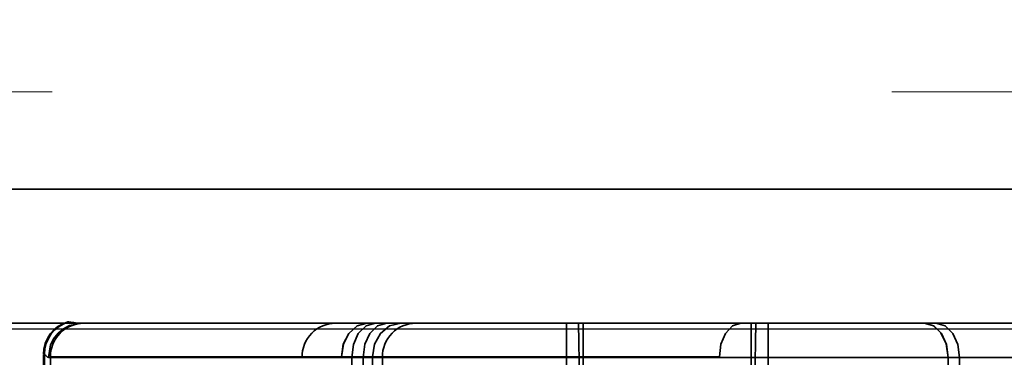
# Model space of a CAD drawing. Header units: millimetres. Extents: x 42175 to 97175, y 10092 to 468192.
# Tile 96 of 256: x 62859 to 62888, y 25840 to 25850. Entities that reach past the tile are written whole.
import ezdxf

# ---------------------------------------------------------------- set-up
doc = ezdxf.new("R2010")
doc.units = ezdxf.units.MM
doc.header["$XCLIPFRAME"] = 2
doc.linetypes.add('DASHED', pattern=[0.75, 0.5, -0.25])
for name, color, linetype in [('AHU03-3-68634OBJ', 8, 'Continuous'), ('EC-MTR_250-0_7OBJ', 8, 'Continuous'), ('FLUID-Wy2', 8, 'Continuous'), ('HEX_HEAD_SCR_M6X16OBJ', 8, 'Continuous')]:
    doc.layers.add(name, color=color, linetype=linetype)
picture_1 = doc.add_image_def('image1.bmp', size_in_pixel=(951, 911))

msp = doc.modelspace()

# ---------------------------------------------------------------- linework, layer by layer
at = {"layer": 'AHU03-3-68634OBJ', "color": 8, "linetype": 'Continuous', "lineweight": 35, "ltscale": 100}
for p, q in [((63069.742, 25844.602), (62802.742, 25844.602)), ((63070.242, 25840.602), (62802.242, 25840.602))]:
    msp.add_line(p, q, dxfattribs=at)
at = {"layer": 'EC-MTR_250-0_7OBJ', "color": 8, "linetype": 'Continuous', "lineweight": 35, "ltscale": 100}
for p, q in [((62860.417, 25840.639), (62860.448, 25840.639)), ((62860.836, 25840.602), (62885.911, 25840.602)), ((62875.759, 25832.602), (62875.619, 25840.602)), ((62880.759, 25832.602), (62880.898, 25840.602)), ((62886.252, 25840.602), (62885.911, 25840.602)), ((62886.252, 25840.602), (62926.012, 25840.602)), ((62859.688, 25839.677), (62859.72, 25839.677)), ((62859.725, 25837.546), (62859.688, 25839.659)), ((62859.72, 25839.659), (62859.688, 25839.659)), ((62859.72, 25839.659), (62859.757, 25837.546)), ((62859.836, 25839.584), (62859.896, 25839.584)), ((62879.81, 25839.602), (62859.896, 25839.602)), ((62859.896, 25839.584), (62859.931, 25837.584)), ((62879.81, 25839.584), (62859.896, 25839.584)), ((62868.892, 25837.584), (62868.867, 25839.584)), ((62869.207, 25839.584), (62869.232, 25837.584)), ((62869.481, 25839.584), (62869.51, 25837.584)), ((62869.778, 25839.584), (62869.813, 25837.584)), ((62889.37, 25839.584), (62879.81, 25839.584)), ((62886.618, 25839.584), (62886.594, 25837.584)), ((62886.934, 25837.584), (62886.959, 25839.584))]:
    msp.add_line(p, q, dxfattribs=at)
at = {"layer": 'EC-MTR_250-0_7OBJ', "color": 8, "linetype": 'Continuous', "lineweight": 35, "ltscale": 100, "flags": 128}
for points in [[(62859.836, 25839.584), (62859.901, 25839.957), (62859.993, 25840.139), (62860.123, 25840.302), (62860.284, 25840.435), (62860.465, 25840.53), (62860.836, 25840.602)], [(62860.448, 25840.639), (62860.505, 25840.631), (62860.59, 25840.618), (62860.7, 25840.607), (62860.836, 25840.602)], [(62868.559, 25839.602), (62868.615, 25839.979), (62868.775, 25840.298), (62869.024, 25840.521), (62869.327, 25840.602)], [(62868.559, 25839.602), (62868.616, 25839.979), (62868.776, 25840.297), (62869.025, 25840.52), (62869.327, 25840.602)], [(62868.867, 25839.584), (62868.916, 25839.967), (62869.062, 25840.291), (62869.293, 25840.519), (62869.574, 25840.602)], [(62869.207, 25839.584), (62869.26, 25839.979), (62869.407, 25840.298), (62869.636, 25840.521), (62869.914, 25840.602)], [(62869.48, 25839.602), (62869.543, 25839.979), (62869.72, 25840.298), (62869.994, 25840.521), (62870.328, 25840.602)], [(62879.81, 25839.602), (62879.858, 25839.979), (62879.991, 25840.298), (62880.199, 25840.521), (62880.451, 25840.602)], [(62879.811, 25839.602), (62879.858, 25839.979), (62879.991, 25840.297), (62880.199, 25840.52), (62880.451, 25840.602)], [(62885.911, 25840.602), (62886.181, 25840.526), (62886.407, 25840.313), (62886.564, 25839.983), (62886.618, 25839.584)], [(62886.618, 25839.584), (62886.57, 25839.967), (62886.424, 25840.291), (62886.193, 25840.519), (62885.911, 25840.602)], [(62886.959, 25839.584), (62886.91, 25839.967), (62886.764, 25840.291), (62886.533, 25840.519), (62886.252, 25840.602)], [(62859.72, 25839.659), (62859.742, 25839.649), (62859.759, 25839.636), (62859.772, 25839.626), (62859.791, 25839.608), (62859.802, 25839.598), (62859.814, 25839.591), (62859.825, 25839.586), (62859.836, 25839.584)]]:
    msp.add_lwpolyline(points, dxfattribs=at)
at = {"layer": 'EC-MTR_250-0_7OBJ', "color": 8, "linetype": 'Continuous', "lineweight": 35, "ltscale": 100}
for centre, start, end in [((62860.688, 25839.677), 105.7426, 180), ((62860.72, 25839.677), 105.7502, 179.9999), ((62860.896, 25839.602), 90.0031, 181.0032), ((62868.388, 25839.602), 90.0406, 181.0085), ((62870.778, 25839.602), 90, 181)]:
    msp.add_arc(centre, 1, start, end, dxfattribs=at)
at = {"layer": 'FLUID-Wy2', "color": 8, "linetype": 'DASHED', "lineweight": 18, "ltscale": 100}
msp.add_line((63459.948, 25847.501), (61459.948, 25847.501), dxfattribs=at)
at = {"layer": 'FLUID-Wy2', "color": 8, "linetype": 'Continuous', "lineweight": 25, "ltscale": 100}
msp.add_line((61459.948, 25840.43), (63459.948, 25840.43), dxfattribs=at)
at = {"layer": 'FLUID-Wy2', "color": 8, "linetype": 'Continuous', "lineweight": 18, "ltscale": 100}
msp.add_line((61459.948, 25840.43), (63459.948, 25840.43), dxfattribs=at)
at = {"layer": 'HEX_HEAD_SCR_M6X16OBJ', "color": 8, "linetype": 'Continuous', "lineweight": 35, "ltscale": 100}
for p, q in [((62875.259, 25840.602), (62875.259, 25830.702)), ((62875.759, 25830.202), (62875.759, 25840.602)), ((62880.759, 25830.202), (62880.759, 25840.602)), ((62881.259, 25840.602), (62881.259, 25830.702))]:
    msp.add_line(p, q, dxfattribs=at)

# ---------------------------------------------------------------- pictures from other files: only their frames are drawn
at = {"color": 8, "lineweight": 13}
image = msp.add_image(picture_1, insert=(61504.134, 26425.821), size_in_units=(1986.021, 1904.625), rotation=-90, dxfattribs=at)
image.set_boundary_path([(-0.5, -0.5), (950.5, 910.5)])

doc.saveas('drawing.dxf')
